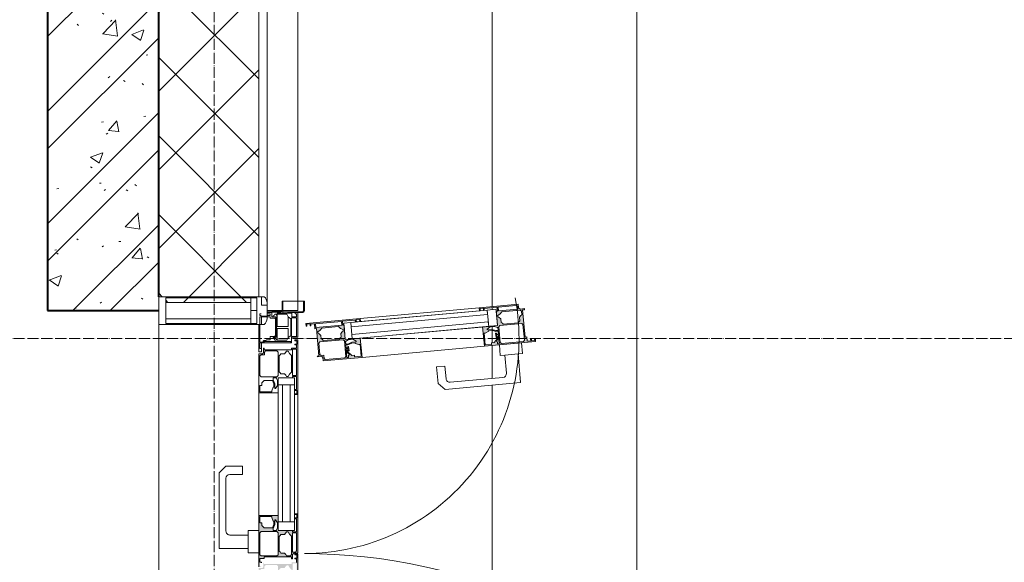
# Model space of a CAD drawing. Header units: millimetres. Extents: x 2030 to 99017, y 1212 to 75656.
# Tile 34 of 72: x 50490 to 52261, y 66297 to 67274. Entities that reach past the tile are written whole.
import ezdxf

# ---------------------------------------------------------------- set-up
doc = ezdxf.new("R2010")
doc.units = ezdxf.units.MM
doc.linetypes.add('ADSK_Линия сетки', pattern=[25, 20, -2.5, 0, -2.5])
doc.linetypes.add('Линия сетки', pattern=[25, 20, -2.5, 0, -2.5])
for name, color, linetype, lineweight in [('Двери', 7, 'Continuous', 18), ('Импосты витража', 7, 'Continuous', 18), ('Оси', 7, 'Continuous', 9), ('Панели витража', 7, 'Continuous', 18), ('Перекрытия', 7, 'Continuous', 18), ('Стены разрез', 7, 'Continuous', 40), ('Стены штриховка', 7, 'Continuous', 40), ('Элементы узлов', 7, 'Continuous', 18)]:
    doc.layers.add(name, color=color, linetype=linetype, lineweight=lineweight)

# ---------------------------------------------------------------- blocks, each defined once
blk = doc.blocks.new('135_SLK_GD_AR_rvt-1-МКСС_КLB01_-7_650__Кабельные конструкции под К3_КСБ')
at = {"layer": 'Стены разрез', "lineweight": 9, "true_color": 0xaaaaaa}
h = blk.add_hatch(dxfattribs=at)
h.set_pattern_fill('FP_1', color=253, style=0, pattern_type=2)
h.set_pattern_definition([(50, (0, 0), (218.62117, -19.1268), [22.86, -251.46]), (355, (0, 0), (-42.29187, 229.2684), [18.288, -201.168]), (100.451, (18.22, -1.6), (176.33107, 210.13963), [19.428, -213.708]), (46.184, (0, 60.96), (325.29495, -50.45164), [34.29, -377.19]), (96.636, (27.1, 56.76), (284.883, 296.91266), [29.142, -320.562]), (351.184, (0, 60.96), (284.8858, 296.9107), [27.432, -301.752]), (21, (30.48, 45.72), (181.93753, -122.71832), [22.86, -251.46]), (326, (30.48, 45.72), (74.16223, 221.0262), [18.288, -201.168]), (71.451, (45.64, 35.5), (256.10035, 98.30526), [19.428, -213.708]), (37.5, (0, 0), (3.70639, 101.465895), [3.353, -195.377, 3.353, -200.863, -201.93]), (37.5, (0, 0), (3.70639, 101.465895), [-402.946, 3.353, -198.577]), (7.5, (0, 0), (80.18358, 120.21653), [3.353, -113.081, 3.353, -190.805, -76.962]), (7.5, (0, 0), (80.18358, 120.21653), [-310.591, 3.353, -73.609]), (327.5, (-67.97, 0), (162.708646, -6.87497), [3.353, -72.847, 3.353, -234.391, -315.468]), (327.5, (-67.97, 0), (162.708646, -6.87497), [-313.944, 3.353, -312.115]), (317.5, (-98.45, 0), (177.75468, 30.51183), [3.353, -95.707, 3.353, -154.534, -224.028]), (317.5, (-98.45, 0), (177.75468, 30.51183), [-256.946, 3.353, -220.675])])
h.paths.add_polyline_path([(96850, 66750), (97050, 66750), (97050, 68000), (96850, 68000)])
h = blk.add_hatch(dxfattribs=at)
h.set_pattern_fill('FP_2', color=253, style=0, pattern_type=2)
h.set_pattern_definition([(45, (0, 0), (-101.02788, 101.02788), []), (45, (67.35, 0), (-101.02788, 101.02788), [])])
h.paths.add_polyline_path([(96850, 66750), (97050, 66750), (97050, 68000), (96850, 68000)])
at = {"layer": 'Стены разрез', "color": 253, "true_color": 0xaaaaaa}
for p, q in [((96850, 68000), (96850, 66750)), ((97050, 66775), (97050, 68000)), ((96850, 66750), (97050, 66750))]:
    blk.add_line(p, q, dxfattribs=at)
blk = doc.blocks.new('A_PAN_DOR_Структурные - EXT_1_Double_100__Витраж 8_3 СКУД-6495146-МКСС_КLB01_-7_650__Кабельные конструкции под К3_КСБ')
at = {"layer": 'Панели витража', "lineweight": 5}
h = blk.add_hatch(color=256, dxfattribs=at)
h.paths.add_polyline_path([(-288.8, -70), (-288.8, -65), (-290.1, -68), (-296.1, -68)])
h.paths.add_polyline_path([(-359, -45), (-358.1, -43.8), (-365.1, -41.2), (-373.3, -41.2), (-371.2, -42.6), (-365.2, -42.6)])
h.paths.add_polyline_path([(-354.2, -35), (-354.2, -43.8), (-359, -45), (-359, -60.4), (-363.2, -64.7), (-368, -64.7), (-368, -67.8), (-379.7, -67.8), (-379.7, -46.5), (-377.8, -46.5), (-371.2, -43.8), (-373.3, -39.8), (-368, -36.1), (-359, -36.1), (-355.4, -38.1)])
h.paths.add_polyline_path([(-288.8, -70), (-297.4, -68), (-303.8, -68), (-303.8, -60.2), (-306.8, -60.2), (-306.8, -11), (-303.2, -11), (-303.2, -9), (-312.1, -8.1), (-313.8, -6.5), (-313.8, 0), (-384.2, 0), (-384.2, -5.5), (-382.9, -1.5), (-352.2, -2), (-352.2, -9), (-354.2, -9), (-354.2, -35), (-381.2, -35), (-381.2, -70), (-312.1, -70)])
h.paths.add_polyline_path([(-308.6, -37.3), (-308.6, -65.8), (-312.1, -67.8), (-350.4, -67.8), (-352.4, -65.8), (-352.4, -37.3), (-350.4, -35.3), (-310.6, -35.3)])
h.paths.add_polyline_path([(-309, -13), (-309, -19.8), (-313.8, -23.8), (-313.8, -30.2), (-317.1, -33.5), (-343.8, -33.5), (-347.1, -30.2), (-347.1, -23.8), (-351.9, -19.8), (-351.9, -16.9), (-347.7, -14.4), (-344.1, -11), (-311, -11)])
h.paths.add_polyline_path([(-350.4, -2), (-352.2, -2), (-384.2, 0)])
h.paths.add_polyline_path([(-315.6, -4), (-315.6, -9), (-350.4, -9), (-350.4, -2), (-317.6, -2)])
h = blk.add_hatch(color=256, dxfattribs=at)
h.paths.add_polyline_path([(-213.8, -5.5), (-213.8, 0), (-245.8, -2), (-215.1, -1.5)])
h.paths.add_polyline_path([(-224.7, -41.2), (-232.9, -41.2), (-239.9, -43.8), (-239, -45), (-232.8, -42.6), (-226.8, -42.6)])
h.paths.add_polyline_path([(-243.8, -35), (-242.6, -38.1), (-239, -36.1), (-230, -36.1), (-224.7, -41.2), (-226.8, -43.8), (-218.3, -46.5), (-218.3, -67.8), (-230, -67.8), (-230, -64.7), (-234.8, -64.7), (-239, -60.4), (-239, -45), (-243.8, -43.8), (-243.8, -38.1)])
h.paths.add_polyline_path([(-296.8, -2), (-296.8, -11), (-293.8, -11), (-293.8, -60.2), (-296.8, -61.5), (-288.8, -61.5), (-286.8, -63.5), (-286.8, -70), (-216.8, -70), (-216.8, -35), (-243.8, -35), (-243.8, -9), (-245.8, -9), (-245.8, -2), (-247.6, -2), (-247.6, -9), (-295, -9), (-295, -2)])
h.paths.add_polyline_path([(-311.8, 0), (-311.8, -5), (-310.5, -1.5), (-296.8, -2)])
h.paths.add_polyline_path([(-213.8, 0), (-311.8, 0), (-295, -2), (-247.6, -2)])
h.paths.add_polyline_path([(-245.6, -65.8), (-247.6, -67.8), (-283, -67.8), (-285, -65.8), (-285, -59.7), (-290, -59.7), (-292, -57.7), (-292, -37.3), (-290, -35.3), (-247.6, -35.3), (-245.6, -38.2)])
h.paths.add_polyline_path([(-246.1, -16.9), (-246.1, -19.8), (-250.9, -23.8), (-250.9, -30.2), (-254.2, -33.5), (-283.5, -33.5), (-286.8, -30.2), (-286.8, -23.8), (-291.6, -19.8), (-291.6, -16.9), (-287.3, -14.4), (-283.8, -11), (-253.9, -11), (-250.3, -14.4)])
at = {"layer": 'Элементы узлов', "lineweight": 5}
h = blk.add_hatch(color=256, dxfattribs=at)
h.paths.add_polyline_path([(-694.2, 428), (-699.2, 427.5), (-696.1, 426.5), (-695.5, 420.5)])
h.paths.add_polyline_path([(-714.3, 360.4), (-714, 356.5), (-716, 349.3), (-715.3, 341.1), (-714.1, 343.4), (-714.6, 349.4), (-712.5, 356.7), (-712.9, 360.5)])
h.paths.add_polyline_path([(-721, 361.6), (-723.2, 363.4), (-726.8, 403.1), (-725, 405.3), (-696.6, 407.9), (-694.4, 406.1), (-690.8, 366.4), (-692.6, 364.2)])
h.paths.add_polyline_path([(-723.1, 359.6), (-714.3, 360.4), (-721, 361.6), (-706.3, 361.1), (-690.5, 362.6), (-690.2, 359.7), (-693.6, 359.4), (-695.3, 357.3), (-699.5, 360.8), (-700.1, 359.5), (-692.8, 353.4), (-692.3, 348.6), (-689.2, 348.8), (-688.2, 337.2), (-709.4, 335.3), (-709.6, 337.2), (-712.8, 343.6), (-716.6, 341), (-720.8, 346), (-721.7, 354.9), (-719.9, 358.7)])
h.paths.add_polyline_path([(-685.8, 335.9), (-694.2, 428), (-695.4, 419.2), (-694.9, 412.9), (-702.6, 412.2), (-702.3, 409.2), (-751.3, 404.7), (-751.7, 408.3), (-753.7, 408.1), (-752.9, 400), (-755.2, 397.3), (-761.7, 396.7), (-755.3, 326.6), (-749.8, 327.1), (-753.9, 328), (-756.2, 358.6), (-749.2, 359.2), (-749, 357.3), (-723.1, 359.6), (-720.7, 332.7)])
h.paths.add_polyline_path([(-701.4, 356.8), (-701.6, 358.3), (-706, 357.9), (-709.5, 356.1)])
h.paths.add_polyline_path([(-725.6, 369.8), (-728.6, 366.3), (-735, 365.7), (-738.5, 360.5), (-741.4, 360.3), (-744.2, 364.3), (-748, 367.5), (-751, 400.5), (-749.2, 402.7), (-742.4, 403.3), (-738, 398.9), (-731.6, 399.5), (-727.9, 395.6), (-727.5, 391.4)])
h.paths.add_polyline_path([(-756.3, 360.4), (-756.2, 358.6), (-755.3, 326.6)])
h.paths.add_polyline_path([(-749.4, 361), (-756.3, 360.4), (-759.3, 393.1), (-757.5, 395.3), (-752.5, 395.6)])
h = blk.add_hatch(color=256, dxfattribs=at)
h.paths.add_polyline_path([(-693.8, 105.3), (-693.1, 97.2), (-689.8, 90.4), (-689.4, 86.5), (-687.9, 86.7), (-688.3, 90.5), (-691.7, 97.4), (-692.2, 103.3)])
h.paths.add_polyline_path([(-698.2, 85.7), (-695.2, 87.2), (-697.6, 90.6), (-698.4, 99.5), (-693.8, 105.3), (-691, 103.4), (-689.1, 112.2), (-667.9, 114.1), (-666.8, 102.5), (-669.9, 102.2), (-669.5, 97.4), (-675.6, 90), (-674.7, 88.9), (-671.3, 93), (-669.2, 91.3), (-665.8, 91.6), (-665.6, 88.7), (-681.4, 87.3), (-689.4, 86.5), (-695.1, 86)])
h.paths.add_polyline_path([(-726.3, 30), (-726.9, 14.8), (-721.9, 15.3), (-725.5, 16.3), (-726.1, 22.3)])
h.paths.add_polyline_path([(-659.5, 46.1), (-665.8, 115.8), (-700.7, 112.6), (-698.2, 85.7), (-724.1, 83.4), (-723.9, 81.4), (-730.9, 80.8), (-730.7, 79), (-723.8, 79.6), (-719.5, 32.4), (-726.4, 31.8), (-726.3, 30), (-717.3, 30.8), (-717.6, 33.8), (-668.6, 38.2), (-667, 35.4), (-667.7, 43.3), (-665.9, 45.5)])
h.paths.add_polyline_path([(-662, 49.7), (-663.8, 47.5), (-669.9, 46.9), (-669.4, 42), (-671.2, 39.8), (-691.6, 37.9), (-693.7, 39.8), (-697.6, 82), (-695.8, 84.2), (-667.4, 86.7), (-665.2, 84.9), (-663.9, 70.2)])
h.paths.add_polyline_path([(-677.2, 90.9), (-677.4, 92.4), (-685.4, 91.7), (-681.7, 90.5)])
h.paths.add_polyline_path([(-696.1, 46.1), (-699.1, 42.5), (-705.5, 41.9), (-709, 36.8), (-711.9, 36.5), (-714.8, 40.5), (-718.5, 43.7), (-721.2, 73.5), (-718.1, 77.3), (-716, 81.8), (-713.1, 82.1), (-708.7, 77.6), (-702.3, 78.2), (-698.8, 75.2), (-698.3, 70.2)])
h.paths.add_polyline_path([(-735.8, 112.4), (-730.9, 80.8), (-734.2, 111.3), (-730.3, 112.9)])
h.paths.add_polyline_path([(-726.4, 31.8), (-730.7, 79), (-735.8, 112.4), (-726.9, 14.8)])
at = {"layer": 'Двери', "color": 253, "lineweight": 5, "true_color": 0xaaaaaa}
for p, q in [((-767, 12), (-749.5, 12)), ((-767, -28), (-767, 12)), ((-767, 10.5), (-749.5, 10.5)), ((-749.5, 10.5), (-748, 9)), ((-748, 9), (-748, -26.5)), ((-746.5, 9), (-746.5, 0)), ((-746.5, 0), (-746.5, -17.4)), ((-746.5, 0), (-702, 0)), ((-702, 0), (-702, -11)), ((-748, -17.4), (-745.5, -17.4)), ((-744.2, -4.3), (-746.5, -4.3)), ((-745.5, -10.5), (-745.5, -26.5)), ((-745.5, -10.5), (-738.8, -10.5)), ((-744.2, -1.9), (-744.2, -4.3)), ((-738.8, -1.9), (-744.2, -1.9)), ((-743.7, -19.5), (-739, -17)), ((-739, -17), (-735.5, -12.5)), ((-739, -17), (-721.6, -17)), ((-738.8, -10.5), (-738.8, -1.9)), ((-703.4, -2), (-737, -2)), ((-737, -2), (-737, -10.8)), ((-737, -10.8), (-703.4, -10.8)), ((-735.5, -12.5), (-704.7, -12.5)), ((-721.6, -36.7), (-721.6, -17)), ((-718, -17), (-701.7, -17)), ((-718, -36.6), (-718, -17)), ((-704.7, -12.5), (-701.7, -17)), ((-703.4, -10.8), (-703.4, -2)), ((-702, -11), (-692, -11)), ((-701.7, -17), (-696.6, -19.4)), ((-694.7, -12.5), (-692, -12.5)), ((-694.7, -60.2), (-694.7, -12.5)), ((-692, -11), (-692, -65)), ((-767, -26.5), (-745.5, -26.5)), ((-752, -28), (-767, -28)), ((-748.8, -27.8), (-752, -26.5)), ((-749, -55), (-749, -31)), ((-748.8, -27.8), (-747.5, -31)), ((-747.5, -46.5), (-747.5, -31)), ((-745.5, -26.5), (-745.5, -36.7)), ((-743.7, -36.7), (-743.7, -19.5)), ((-696.6, -19.4), (-696.6, -36.6)), ((-738.6, -46.5), (-747.5, -46.5)), ((-746.5, -55.5), (-746.5, -46.5)), ((-731.6, -36.7), (-745.5, -36.7)), ((-741, -49.3), (-744, -49.3)), ((-744, -55.5), (-744, -49.3)), ((-743.6, -39.4), (-741.8, -37.5)), ((-743.6, -40.9), (-743.6, -39.4)), ((-741.7, -41.8), (-743.6, -40.9)), ((-741.8, -37.5), (-731.6, -37.5)), ((-740.5, -43.8), (-741.7, -41.8)), ((-741, -55.5), (-741, -49.3)), ((-738.6, -43.8), (-740.5, -43.8)), ((-739, -49.2), (-736.7, -49.2)), ((-739, -68), (-739, -49.2)), ((-736.1, -38.1), (-738.6, -40.6)), ((-738.6, -40.6), (-738.6, -43.8)), ((-738.6, -43.8), (-738.6, -46.5)), ((-735.1, -40), (-736.7, -41.6)), ((-736.7, -49.2), (-736.7, -41.6)), ((-731.6, -38.1), (-736.1, -38.1)), ((-735.1, -40), (-705.2, -40)), ((-731.6, -36.7), (-721.6, -36.7)), ((-731.6, -38.1), (-731.6, -36.7)), ((-704.1, -38.1), (-731.6, -38.1)), ((-696.6, -36.6), (-718, -36.6)), ((-705.2, -40), (-703.5, -41.6)), ((-704.1, -36.6), (-704.1, -38.1)), ((-698.5, -37.5), (-704.1, -37.5)), ((-704.1, -38.1), (-701.6, -40.6)), ((-703.5, -41.6), (-703.5, -49.5)), ((-697.2, -49.5), (-703.5, -49.5)), ((-701.6, -40.6), (-701.6, -43.8)), ((-701.6, -43.8), (-699.7, -43.8)), ((-699.7, -43.8), (-698.6, -41.8)), ((-698.6, -41.8), (-696.6, -40.9)), ((-696.6, -39.4), (-698.5, -37.5)), ((-697.2, -49.5), (-697.2, -56)), ((-696.6, -40.9), (-696.6, -39.4)), ((-744, -65.5), (-744, -68)), ((-744, -68), (-741, -68)), ((-741, -65.5), (-741, -68)), ((-693.5, -68), (-739, -68)), ((-676, -70), (-725, -70)), ((-697.2, -56), (-696.4, -56.8)), ((-696.4, -56.8), (-696.4, -60.7)), ((-696.4, -60.7), (-695.2, -61.9)), ((-695.2, -61.9), (-693.5, -61.9)), ((-694.7, -60.2), (-692, -60.2)), ((-693.5, -61.9), (-693.5, -68)), ((-692, -65), (-692, -68)), ((-692, -65), (-676, -65)), ((-692, -68), (-682, -68)), ((-682, -68), (-682, -65)), ((-676, -65), (-676, -70))]:
    blk.add_line(p, q, dxfattribs=at)
at = {"layer": 'Двери', "color": 254, "lineweight": 5, "true_color": 0xd4d4d4}
for centre, radius, start, end in [((699, 12), 1011.8, 82.5606, 180), ((-699, 12), 386.2, 360, 101.0759)]:
    blk.add_arc(centre, radius, start, end, dxfattribs=at)
at = {"layer": 'Двери', "color": 253, "lineweight": 5, "true_color": 0xaaaaaa}
for centre, start in [((-749.5, 9), 0), ((-752, -31), 360)]:
    blk.add_arc(centre, 3, start, 90, dxfattribs=at)
at = {"layer": 'Элементы узлов', "color": 253, "lineweight": 5, "true_color": 0xaaaaaa}
for p, q in [((-694.2, 428), (-699.2, 427.5)), ((-699.2, 427.5), (-699.1, 426.2)), ((-699.1, 426.2), (-696.1, 426.5)), ((-696.1, 426.5), (-695.5, 420.5)), ((-685.8, 335.9), (-694.2, 428)), ((-751.7, 408.3), (-753.7, 408.1)), ((-753.7, 408.1), (-752.9, 400)), ((-751.3, 404.7), (-751.7, 408.3)), ((-702.3, 409.2), (-751.3, 404.7)), ((-725, 405.3), (-696.6, 407.9)), ((-694.9, 412.9), (-702.6, 412.2)), ((-702.6, 412.2), (-702.3, 409.2)), ((-695.5, 420.5), (-698.5, 420.3)), ((-698.5, 420.3), (-698.4, 419)), ((-698.4, 419), (-695.4, 419.2)), ((-696.6, 407.9), (-694.4, 406.1)), ((-695.4, 419.2), (-694.9, 412.9)), ((-755.2, 397.3), (-761.7, 396.7)), ((-761.7, 396.7), (-755.3, 326.6)), ((-759.3, 393.1), (-757.5, 395.3)), ((-756.3, 360.4), (-759.3, 393.1)), ((-757.5, 395.3), (-752.5, 395.8)), ((-752.9, 400), (-755.2, 397.3)), ((-752.5, 395.8), (-749.4, 361)), ((-751, 400.5), (-749.2, 402.7)), ((-748, 367.5), (-751, 400.5)), ((-749.2, 402.7), (-742.4, 403.3)), ((-742.4, 403.3), (-741, 401.4)), ((-741, 401.4), (-738, 398.9)), ((-738, 398.9), (-731.6, 399.5)), ((-731.6, 399.5), (-730, 397.7)), ((-730, 397.7), (-728, 396.5)), ((-728, 396.5), (-725.6, 369.8)), ((-726.8, 403.1), (-725, 405.3)), ((-723.2, 363.4), (-726.8, 403.1)), ((-694.4, 406.1), (-690.8, 366.4)), ((-673, 404.3), (-691.9, 402.6)), ((-691.9, 402.6), (-688.3, 362.8)), ((-672.3, 396.4), (-673, 404.3)), ((-620.5, 401.1), (-672.3, 396.4)), ((-670.1, 372.5), (-672.3, 396.4)), ((-608.2, 265.6), (-620.5, 401.1)), ((-670.1, 372.5), (-637.2, 375.5)), ((-669.4, 364.5), (-670.1, 372.5)), ((-749.4, 361), (-756.3, 360.4)), ((-756.2, 358.6), (-749.2, 359.2)), ((-754.1, 335.3), (-756.2, 358.6)), ((-723.1, 359.6), (-752.5, 356.9)), ((-752.5, 356.9), (-751.1, 341)), ((-749.2, 359.2), (-749, 357.3)), ((-749, 357.3), (-723.1, 359.6)), ((-744.2, 364.3), (-748, 367.5)), ((-741.4, 360.3), (-744.2, 364.3)), ((-738.5, 360.5), (-741.4, 360.3)), ((-737.5, 362.6), (-738.5, 360.5)), ((-735, 365.7), (-737.5, 362.6)), ((-728.6, 366.3), (-735, 365.7)), ((-727.4, 368.3), (-728.6, 366.3)), ((-725.6, 369.8), (-727.4, 368.3)), ((-721, 361.6), (-723.2, 363.4)), ((-723.1, 359.6), (-720.7, 332.7)), ((-721.7, 343.7), (-723.1, 359.6)), ((-721.7, 354.9), (-719.9, 358.7)), ((-720.8, 346), (-721.7, 354.9)), ((-692.6, 364.2), (-721, 361.6)), ((-720, 359.9), (-714.3, 360.4)), ((-719.9, 358.7), (-720, 359.9)), ((-714, 356.5), (-716, 349.3)), ((-714.6, 349.4), (-712.5, 356.7)), ((-714.3, 360.4), (-714, 356.5)), ((-712.9, 360.5), (-707.9, 361)), ((-712.5, 356.7), (-712.9, 360.5)), ((-707.6, 357.7), (-709.6, 357.6)), ((-709.6, 357.6), (-709.5, 356.1)), ((-709.5, 356.1), (-701.4, 356.8)), ((-707.9, 361), (-707.6, 357.7)), ((-706.3, 361.1), (-690.5, 362.6)), ((-706, 357.9), (-706.3, 361.1)), ((-701.6, 358.3), (-706, 357.9)), ((-699.5, 360.8), (-703.6, 360.4)), ((-703.6, 360.4), (-703.5, 359.2)), ((-703.5, 359.2), (-700.1, 359.5)), ((-701.4, 356.8), (-701.6, 358.3)), ((-700.1, 359.5), (-692.8, 353.4)), ((-695.3, 357.3), (-699.5, 360.8)), ((-693.6, 359.4), (-695.3, 357.3)), ((-690.2, 359.7), (-693.6, 359.4)), ((-690.8, 366.4), (-692.6, 364.2)), ((-690.5, 362.6), (-690.2, 359.7)), ((-688.3, 362.8), (-669.4, 364.5)), ((-629.6, 369.1), (-621, 274.5)), ((-751.1, 341), (-721.7, 343.7)), ((-743.1, 341.7), (-751.1, 341)), ((-749.8, 327.1), (-751.1, 341)), ((-751.1, 341), (-728.7, 95.5)), ((-720.8, 96.2), (-743.1, 341.7)), ((-721.7, 343.7), (-729.7, 342.9)), ((-729.7, 342.9), (-707.3, 97.5)), ((-699.3, 98.2), (-721.7, 343.7)), ((-716.6, 341), (-720.8, 346)), ((-715.3, 341.1), (-716.6, 341)), ((-716, 349.3), (-715.3, 341.1)), ((-714.1, 343.4), (-714.6, 349.4)), ((-712.8, 343.6), (-714.1, 343.4)), ((-709.6, 337.2), (-712.8, 343.6)), ((-709.4, 335.3), (-709.6, 337.2)), ((-688.2, 337.2), (-709.4, 335.3)), ((-692.8, 353.4), (-692.3, 348.6)), ((-692.3, 348.6), (-689.2, 348.8)), ((-689.2, 348.8), (-688.2, 337.2)), ((-755.3, 326.6), (-749.8, 327.1)), ((-755.3, 326.6), (-735.8, 112.4)), ((-754.4, 334), (-750.5, 334.3)), ((-753.9, 328), (-754.4, 334)), ((-750.6, 335.7), (-754.1, 335.3)), ((-749.9, 328.4), (-753.9, 328)), ((-750.5, 334.3), (-750.6, 335.7)), ((-749.8, 327.1), (-749.9, 328.4)), ((-730.3, 112.9), (-749.8, 327.1)), ((-720.7, 332.7), (-685.8, 335.9)), ((-720.7, 332.7), (-700.7, 112.6)), ((-665.8, 115.8), (-685.8, 335.9)), ((-627.3, 266.9), (-650.2, 264.8)), ((-650.2, 264.8), (-648.9, 249.9)), ((-648.9, 249.9), (-619, 252.6)), ((-619, 252.6), (-608.2, 265.6)), ((-730.3, 112.9), (-735.8, 112.4)), ((-735.8, 112.4), (-726.9, 14.8)), ((-734.2, 111.3), (-730.2, 111.6)), ((-733.6, 105.3), (-734.2, 111.3)), ((-730.2, 111.6), (-730.3, 112.9)), ((-728.7, 95.5), (-730.2, 111.6)), ((-665.8, 115.8), (-700.7, 112.6)), ((-700.7, 112.6), (-698.2, 85.7)), ((-691, 103.4), (-688.9, 110.2)), ((-689.1, 112.2), (-667.9, 114.1)), ((-688.9, 110.2), (-689.1, 112.2)), ((-667.9, 114.1), (-666.8, 102.5)), ((-659.5, 46.1), (-665.8, 115.8)), ((-729.7, 105.7), (-733.6, 105.3)), ((-733, 104), (-729.5, 104.3)), ((-730.9, 80.8), (-733, 104)), ((-729.5, 104.3), (-729.7, 105.7)), ((-699.3, 98.2), (-728.7, 95.5)), ((-728.7, 95.5), (-720.8, 96.2)), ((-728.7, 95.5), (-727.6, 83.1)), ((-707.3, 97.5), (-699.3, 98.2)), ((-698.2, 85.7), (-699.3, 98.2)), ((-698.4, 99.5), (-695.1, 105.2)), ((-697.6, 90.6), (-698.4, 99.5)), ((-695.2, 87.2), (-697.6, 90.6)), ((-695.1, 105.2), (-693.8, 105.3)), ((-693.8, 105.3), (-693.1, 97.2)), ((-693.1, 97.2), (-689.8, 90.4)), ((-692.2, 103.3), (-691, 103.4)), ((-691.7, 97.4), (-692.2, 103.3)), ((-688.3, 90.5), (-691.7, 97.4)), ((-689.8, 90.4), (-689.4, 86.5)), ((-687.9, 86.7), (-688.3, 90.5)), ((-677.4, 92.4), (-685.4, 91.7)), ((-685.4, 91.7), (-685.3, 90.2)), ((-685.3, 90.2), (-683.3, 90.4)), ((-683.3, 90.4), (-683, 87.1)), ((-681.7, 90.5), (-677.2, 90.9)), ((-681.4, 87.3), (-681.7, 90.5)), ((-665.6, 88.7), (-681.4, 87.3)), ((-675.6, 90), (-679, 89.7)), ((-679, 89.7), (-678.9, 88.5)), ((-678.9, 88.5), (-674.7, 88.9)), ((-677.2, 90.9), (-677.4, 92.4)), ((-669.5, 97.4), (-675.6, 90)), ((-674.7, 88.9), (-671.3, 93)), ((-671.3, 93), (-669.2, 91.3)), ((-666.8, 102.5), (-669.9, 102.2)), ((-669.9, 102.2), (-669.5, 97.4)), ((-669.2, 91.3), (-665.8, 91.6)), ((-665.8, 91.6), (-665.6, 88.7)), ((-723.9, 81.4), (-730.9, 80.8)), ((-730.7, 79), (-723.8, 79.6)), ((-726.4, 31.8), (-730.7, 79)), ((-727.6, 83.1), (-698.2, 85.7)), ((-698.2, 85.7), (-724.1, 83.4)), ((-724.1, 83.4), (-723.9, 81.4)), ((-723.8, 79.6), (-719.5, 32.4)), ((-721.2, 73.5), (-718.1, 77.3)), ((-718.5, 43.7), (-721.2, 73.5)), ((-718.1, 77.3), (-716, 81.8)), ((-716, 81.8), (-713.1, 82.1)), ((-713.1, 82.1), (-711.8, 80.2)), ((-711.8, 80.2), (-708.7, 77.6)), ((-708.7, 77.6), (-702.3, 78.2)), ((-702.3, 78.2), (-700.8, 76.4)), ((-700.8, 76.4), (-698.8, 75.2)), ((-698.8, 75.2), (-696.1, 46.1)), ((-697.6, 82), (-695.8, 84.2)), ((-693.7, 39.8), (-697.6, 82)), ((-695.8, 84.2), (-667.4, 86.7)), ((-695.1, 86), (-695.2, 87.2)), ((-689.4, 86.5), (-695.1, 86)), ((-683, 87.1), (-687.9, 86.7)), ((-667.4, 86.7), (-665.2, 84.9)), ((-665.2, 84.9), (-662, 49.7)), ((-714.8, 40.5), (-718.5, 43.7)), ((-717.6, 33.8), (-668.6, 38.2)), ((-711.9, 36.5), (-714.8, 40.5)), ((-709, 36.8), (-711.9, 36.5)), ((-708, 38.9), (-709, 36.8)), ((-705.5, 41.9), (-708, 38.9)), ((-699.1, 42.5), (-705.5, 41.9)), ((-697.9, 44.5), (-699.1, 42.5)), ((-696.1, 46.1), (-697.9, 44.5)), ((-691.6, 37.9), (-693.7, 39.8)), ((-671.2, 39.8), (-691.6, 37.9)), ((-669.4, 42), (-671.2, 39.8)), ((-663.8, 47.5), (-669.9, 46.9)), ((-669.9, 46.9), (-669.4, 42)), ((-668.6, 38.2), (-668.3, 35.2)), ((-667.7, 43.3), (-665.9, 45.5)), ((-667, 35.4), (-667.7, 43.3)), ((-665.9, 45.5), (-659.5, 46.1)), ((-662, 49.7), (-663.8, 47.5)), ((-719.5, 32.4), (-726.4, 31.8)), ((-726.3, 30), (-717.3, 30.8)), ((-725.7, 23.6), (-726.3, 30)), ((-726.1, 22.3), (-722.6, 22.6)), ((-725.5, 16.3), (-726.1, 22.3)), ((-722.7, 23.9), (-725.7, 23.6)), ((-722.6, 22.6), (-722.7, 23.9)), ((-717.3, 30.8), (-717.6, 33.8)), ((-668.3, 35.2), (-667, 35.4)), ((-726.9, 14.8), (-721.9, 15.3)), ((-722, 16.6), (-725.5, 16.3)), ((-721.9, 15.3), (-722, 16.6))]:
    blk.add_line(p, q, dxfattribs=at)
at = {"layer": 'Элементы узлов', "lineweight": 5}
for p, q in [((-599.2, 0), (-697.2, 0)), ((-697.2, 0), (-697.2, -5)), ((-384.2, 0), (-599.2, 0)), ((-599.2, -5.5), (-599.2, 0)), ((-313.8, 0), (-384.2, 0)), ((-384.2, 0), (-384.2, -5.5)), ((-313.8, -6.5), (-313.8, 0)), ((-213.8, 0), (-311.8, 0)), ((-311.8, 0), (-311.8, -5)), ((-697.2, -5), (-695.9, -5)), ((-695.9, -5), (-695.9, -1.5)), ((-695.9, -1.5), (-689.9, -1.5)), ((-689.9, -1.5), (-689.9, -5)), ((-689.9, -5), (-688.6, -5)), ((-688.6, -5), (-688.6, -2)), ((-688.6, -2), (-682.2, -2)), ((-682.2, -2), (-682.2, -11)), ((-682.2, -11), (-679.2, -11)), ((-680.4, -9), (-680.4, -2)), ((-680.4, -2), (-633, -2)), ((-633, -9), (-680.4, -9)), ((-679.2, -11), (-679.2, -60.2)), ((-677, -16.9), (-672.8, -14.4)), ((-677, -19.8), (-677, -16.9)), ((-672.8, -14.4), (-669.2, -11)), ((-669.2, -11), (-639.3, -11)), ((-639.3, -11), (-635.8, -14.4)), ((-635.8, -14.4), (-631.5, -16.9)), ((-633, -2), (-633, -9)), ((-631.5, -16.9), (-631.5, -19.8)), ((-631.2, -9), (-631.2, -2)), ((-631.2, -2), (-607.9, -2)), ((-629.2, -9), (-631.2, -9)), ((-629.2, -5.5), (-629.2, -35)), ((-616.7, -5.5), (-629.2, -5.5)), ((-629.2, -35), (-629.2, -9)), ((-616.7, -5.5), (-616.7, -13.5)), ((-370.2, -5.5), (-616.7, -5.5)), ((-616.7, -5.5), (-600.5, -5.5)), ((-616.7, -35), (-616.7, -5.5)), ((-616.7, -13.5), (-370.2, -13.5)), ((-607.9, -2), (-607.9, -5.5)), ((-607.9, -5.5), (-606.5, -5.5)), ((-606.5, -5.5), (-606.5, -1.5)), ((-606.5, -1.5), (-600.5, -1.5)), ((-600.5, -1.5), (-600.5, -5.5)), ((-600.5, -5.5), (-599.2, -5.5)), ((-599.2, -5.5), (-384.2, -5.5)), ((-384.2, -5.5), (-370.2, -5.5)), ((-384.2, -5.5), (-382.9, -5.5)), ((-382.9, -5.5), (-382.9, -1.5)), ((-382.9, -1.5), (-376.9, -1.5)), ((-376.9, -1.5), (-376.9, -5.5)), ((-376.9, -5.5), (-375.6, -5.5)), ((-375.6, -5.5), (-375.6, -2)), ((-375.6, -2), (-352.2, -2)), ((-354.2, -5.5), (-370.2, -5.5)), ((-370.2, -5.5), (-370.2, -35)), ((-370.2, -13.5), (-370.2, -5.5)), ((-354.2, -35), (-354.2, -5.5)), ((-352.2, -9), (-354.2, -9)), ((-354.2, -9), (-354.2, -35)), ((-352.2, -2), (-352.2, -9)), ((-351.9, -16.9), (-347.7, -14.4)), ((-351.9, -19.8), (-351.9, -16.9)), ((-350.4, -9), (-350.4, -2)), ((-350.4, -2), (-317.6, -2)), ((-315.6, -9), (-350.4, -9)), ((-347.7, -14.4), (-344.1, -11)), ((-344.1, -11), (-311, -11)), ((-317.6, -2), (-315.6, -4)), ((-315.6, -4), (-315.6, -9)), ((-311.3, -9), (-313.8, -6.5)), ((-311.8, -5), (-310.5, -5)), ((-303.2, -9), (-311.3, -9)), ((-311, -11), (-309, -13)), ((-310.5, -5), (-310.5, -1.5)), ((-310.5, -1.5), (-304.5, -1.5)), ((-309, -13), (-309, -19.8)), ((-306.8, -60.2), (-306.8, -11)), ((-306.8, -11), (-303.2, -11)), ((-304.5, -1.5), (-304.5, -5)), ((-304.5, -5), (-303.2, -5)), ((-303.2, -5), (-303.2, -2)), ((-303.2, -2), (-296.8, -2)), ((-303.2, -11), (-303.2, -9)), ((-677.4, -37.3), (-675.4, -35.3)), ((-675, -21), (-677, -19.8)), ((-675.4, -35.3), (-633, -35.3)), ((-672.2, -23.8), (-675, -21)), ((-672.2, -30.2), (-672.2, -23.8)), ((-670.3, -31.6), (-672.2, -30.2)), ((-668.9, -33.5), (-670.3, -31.6)), ((-639.6, -33.5), (-668.9, -33.5)), ((-638.3, -31.6), (-639.6, -33.5)), ((-636.4, -30.2), (-638.3, -31.6)), ((-633.6, -21), (-636.4, -23.8)), ((-636.4, -23.8), (-636.4, -30.2)), ((-631.5, -19.8), (-633.6, -21)), ((-633, -35.3), (-631, -37.3)), ((-629.2, -35), (-616.7, -35)), ((-602.2, -35), (-629.2, -35)), ((-616.7, -27), (-616.7, -35)), ((-370.2, -27), (-616.7, -27)), ((-616.7, -35), (-370.2, -35)), ((-381.2, -35), (-602.2, -35)), ((-602.2, -70), (-602.2, -35)), ((-354.2, -35), (-381.2, -35)), ((-381.2, -35), (-381.2, -70)), ((-370.2, -35), (-370.2, -27)), ((-370.2, -35), (-354.2, -35)), ((-352.4, -37.3), (-350.4, -35.3)), ((-349.9, -21), (-351.9, -19.8)), ((-350.4, -35.3), (-310.6, -35.3)), ((-347.1, -23.8), (-349.9, -21)), ((-347.1, -30.2), (-347.1, -23.8)), ((-345.2, -31.6), (-347.1, -30.2)), ((-343.8, -33.5), (-345.2, -31.6)), ((-317.1, -33.5), (-343.8, -33.5)), ((-315.7, -31.6), (-317.1, -33.5)), ((-313.8, -30.2), (-315.7, -31.6)), ((-311, -21), (-313.8, -23.8)), ((-313.8, -23.8), (-313.8, -30.2)), ((-309, -19.8), (-311, -21)), ((-310.6, -35.3), (-308.6, -37.3)), ((-677.4, -57.7), (-677.4, -37.3)), ((-631, -37.3), (-631, -65.8)), ((-629.2, -43.8), (-629.2, -38.1)), ((-629.2, -38.1), (-628.1, -38.1)), ((-625.3, -43.8), (-629.2, -43.8)), ((-628.1, -38.1), (-624.4, -36.1)), ((-618.3, -41.2), (-625.3, -43.8)), ((-624.5, -45), (-618.3, -42.6)), ((-624.5, -60.4), (-624.5, -45)), ((-624.4, -36.1), (-615.5, -36.1)), ((-610.1, -41.2), (-618.3, -41.2)), ((-618.3, -42.6), (-612.3, -42.6)), ((-615.5, -36.1), (-610.1, -39.8)), ((-612.3, -42.6), (-612.3, -43.8)), ((-612.3, -43.8), (-605.7, -46.5)), ((-610.1, -39.8), (-610.1, -41.2)), ((-605.7, -46.5), (-603.7, -46.5)), ((-603.7, -46.5), (-603.7, -67.8)), ((-379.7, -67.8), (-379.7, -46.5)), ((-379.7, -46.5), (-377.8, -46.5)), ((-377.8, -46.5), (-371.2, -43.8)), ((-373.3, -39.8), (-368, -36.1)), ((-373.3, -41.2), (-373.3, -39.8)), ((-365.1, -41.2), (-373.3, -41.2)), ((-371.2, -43.8), (-371.2, -42.6)), ((-371.2, -42.6), (-365.2, -42.6)), ((-368, -36.1), (-359, -36.1)), ((-365.2, -42.6), (-359, -45)), ((-358.1, -43.8), (-365.1, -41.2)), ((-359, -36.1), (-355.4, -38.1)), ((-359, -45), (-359, -60.4)), ((-354.2, -43.8), (-358.1, -43.8)), ((-355.4, -38.1), (-354.2, -38.1)), ((-354.2, -38.1), (-354.2, -43.8)), ((-352.4, -65.8), (-352.4, -37.3)), ((-308.6, -37.3), (-308.6, -65.8)), ((-679.2, -60.2), (-682.2, -60.2)), ((-682.2, -60.2), (-682.2, -61.5)), ((-682.2, -61.5), (-674.2, -61.5)), ((-675.4, -59.7), (-677.4, -57.7)), ((-670.4, -59.7), (-675.4, -59.7)), ((-674.2, -61.5), (-672.2, -63.5)), ((-672.2, -63.5), (-672.2, -70)), ((-672.2, -70), (-602.2, -70)), ((-670.4, -65.8), (-670.4, -59.7)), ((-668.4, -67.8), (-670.4, -65.8)), ((-633, -67.8), (-668.4, -67.8)), ((-631, -65.8), (-633, -67.8)), ((-620.3, -64.7), (-624.5, -60.4)), ((-615.4, -64.7), (-620.3, -64.7)), ((-615.4, -67.8), (-615.4, -64.7)), ((-603.7, -67.8), (-615.4, -67.8)), ((-602.2, -70), (-381.2, -70)), ((-381.2, -70), (-288.8, -70)), ((-368, -67.8), (-379.7, -67.8)), ((-363.2, -64.7), (-368, -64.7)), ((-368, -64.7), (-368, -67.8)), ((-359, -60.4), (-363.2, -64.7)), ((-314.2, -70), (-354.2, -70)), ((-354.2, -70), (-354.2, -89)), ((-350.4, -67.8), (-352.4, -65.8)), ((-310.6, -67.8), (-350.4, -67.8)), ((-314.2, -89), (-314.2, -70)), ((-308.6, -65.8), (-310.6, -67.8)), ((-303.8, -60.2), (-306.8, -60.2)), ((-303.8, -68), (-303.8, -60.2)), ((-297.4, -68), (-303.8, -68)), ((-296.1, -65), (-297.4, -65)), ((-297.4, -65), (-297.4, -68)), ((-455.2, -99), (-470.2, -99)), ((-470.2, -99), (-470.2, -129)), ((-455.2, -122), (-455.2, -99)), ((-354.2, -89), (-346.2, -89)), ((-346.2, -89), (-322.2, -89)), ((-346.2, -89), (-346.2, -122)), ((-322.2, -141), (-322.2, -89)), ((-322.2, -89), (-314.2, -89)), ((-470.2, -129), (-458.2, -141)), ((-458.2, -141), (-322.2, -141)), ((-353.2, -129), (-448.2, -129))]:
    blk.add_line(p, q, dxfattribs=at)
at = {"layer": 'Элементы узлов', "color": 253, "lineweight": 5, "true_color": 0xaaaaaa}
for centre, start, end in [((-636.6, 368.5), 5.2, 95.2), ((-628, 273.9), 275.2, 5.2)]:
    blk.add_arc(centre, 7, start, end, dxfattribs=at)
at = {"layer": 'Элементы узлов', "lineweight": 5}
for centre, start, end in [((-448.2, -122), 180, 270), ((-353.2, -122), 270, 360)]:
    blk.add_arc(centre, 7, start, end, dxfattribs=at)
blk = doc.blocks.new('Rectangular Mullion - 50Wx250H-3927046-МКСС_КLB01_-7_650__Кабельные конструкции под К3_КСБ')
at = {"layer": 'Элементы узлов', "color": 253, "lineweight": 5, "true_color": 0xaaaaaa}
for p, q in [((0, 250), (-25, 250)), ((-25, 250), (-25, 237.3)), ((-25, 65.2), (-25, 250)), ((-25, 250), (0, 250)), ((25, 250), (0, 250)), ((25, 250), (0, 250)), ((25, 237.3), (25, 250)), ((25, 65.2), (25, 250)), ((-23, 237.3), (0, 237.3)), ((-23, 237.3), (0, 237.3)), ((-23, 237.3), (-23, 73.6)), ((0, 237.3), (-14.9, 237.3)), ((-14.9, 237.3), (-14.9, 84)), ((-14.9, 84), (-14.9, 237.3)), ((14.9, 237.3), (0, 237.3)), ((0, 237.3), (23, 237.3)), ((23, 237.3), (0, 237.3)), ((14.9, 84), (14.9, 237.3)), ((14.9, 84), (14.9, 237.3)), ((23, 237.3), (23, 73.6)), ((-25, 73.6), (-25, 65.2)), ((0, 84), (-23, 84)), ((-23, 84), (-23, 73.6)), ((0, 84), (-23, 84)), ((-23, 73.6), (0, 73.6)), ((0, 73.6), (-23, 73.6)), ((-0.5, 73.6), (-23, 73.6)), ((-14.9, 84), (0, 84)), ((0, 84), (14.9, 84)), ((23, 84), (0, 84)), ((0, 84), (0, 73.6)), ((0, 84), (23, 84)), ((0, 73.6), (0, 84)), ((0, 73.6), (23, 73.6)), ((23, 73.6), (0, 73.6)), ((0.5, 73.6), (23, 73.6)), ((23, 73.6), (23, 84)), ((25, 65.2), (25, 73.6)), ((-25, 65.2), (-25, 60.2)), ((-10, 65.2), (-25, 65.2)), ((-25, 65.2), (-25, 60.2)), ((-25, 65.2), (-10, 65.2)), ((-10, 65.2), (-25, 65.2)), ((-10, 55), (-14, 55)), ((-14, 55), (-10, 55)), ((-10, 55), (-10, 65.2)), ((-10, 65.2), (-10, 55)), ((-10, 55), (-10, 65.2)), ((-10, 55), (0, 55)), ((0, 55), (-10, 55)), ((0, 55), (10, 55)), ((0, 55), (10, 55)), ((10, 65.2), (10, 55)), ((25, 65.2), (10, 65.2)), ((10, 55), (10, 65.2)), ((10, 65.2), (25, 65.2)), ((10, 65.2), (25, 65.2)), ((10, 55), (10, 65.2)), ((10, 55), (14, 55)), ((10, 55), (14, 55)), ((25, 65.2), (25, 60.2)), ((25, 60.2), (25, 65.2))]:
    blk.add_line(p, q, dxfattribs=at)
for centre, start, end in [((-14, 69.1), 218.9723, 270), ((-14, 69.1), 218.9723, 270), ((-14, 69.1), 218.9723, 270), ((14, 69.1), 270, 321.0277), ((14, 69.1), 270, 321.0277), ((14, 69.1), 270, 321.0277)]:
    blk.add_arc(centre, 14.1, start, end, dxfattribs=at)
blk = doc.blocks.new('Rectangular Mullion - R_InvisibleFrame_50Wx250H-6493942-МКСС_КLB01_-7_650__Кабельные конструкции под К3_КСБ')
at = {"layer": 'Импосты витража', "color": 253, "lineweight": 5, "true_color": 0xaaaaaa}
for p, q in [((-25, 73.6), (-25, 237.3)), ((25, 237.3), (25, 73.6))]:
    blk.add_line(p, q, dxfattribs=at)
blk = doc.blocks.new('135_SLK_K3_AR_FCD_rvt-1-МКСС_КLB01_-7_650__Кабельные конструкции под К3_КСБ')
at = {"layer": 'Стены разрез', "lineweight": 5, "true_color": 0xaaaaaa}
h = blk.add_hatch(dxfattribs=at)
h.set_pattern_fill('FP_10', color=253, style=0, pattern_type=2)
h.set_pattern_definition([(45, (0, 0), (-70.71068, 70.71068), []), (135, (0, 0), (-70.71068, -70.71068), [])])
h.paths.add_polyline_path([(97153.4, 66764.9), (97216, 66764.9), (97216, 66773), (97226.4, 66773), (97226.4, 66775), (97230, 66775), (97230, 68200), (97226.4, 68200), (97226.4, 68202), (97216, 68202), (97216, 68210.1), (97062.7, 68210.1), (97062.7, 68200), (97050, 68200), (97050, 66775), (97062.7, 66775), (97062.7, 66764.9), (97114.1, 66764.9)])
at = {"layer": 'Перекрытия', "color": 253, "lineweight": 5, "true_color": 0xaaaaaa}
for p, q in [((97650, 66757.4), (97650, 68248.3)), ((97910, 65289.2), (97910, 68248.3)), ((97650, 66751.9), (97650, 66755.6)), ((97050, 65275), (97050, 66725)), ((97650, 66715.8), (97650, 66721.2)), ((97650, 66692.5), (97650, 66714.6)), ((97650, 66627.9), (97650, 66687.1)), ((97650, 65312.9), (97650, 66615.8))]:
    blk.add_line(p, q, dxfattribs=at)
at = {"layer": 'Стены разрез', "color": 253, "lineweight": 9, "true_color": 0xaaaaaa}
for p, q in [((97300, 66750), (97300, 68225)), ((97050, 68200), (97050, 66775)), ((97245, 66750), (97300, 66750))]:
    blk.add_line(p, q, dxfattribs=at)
at = {"layer": 'Стены штриховка', "color": 253, "lineweight": 9, "true_color": 0xaaaaaa}
for p, q in [((97245, 66764), (97245, 68211)), ((97230, 66775), (97230, 68200))]:
    blk.add_line(p, q, dxfattribs=at)
at = {"layer": 'Импосты витража', "color": 253, "lineweight": 5, "true_color": 0xaaaaaa, "extrusion": (0, 0, -1), "rotation": 270.0000000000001}
for name in ['Rectangular Mullion - 50Wx250H-3927046-МКСС_КLB01_-7_650__Кабельные конструкции под К3_КСБ', 'Rectangular Mullion - R_InvisibleFrame_50Wx250H-6493942-МКСС_КLB01_-7_650__Кабельные конструкции под К3_КСБ']:
    blk.add_blockref(name, (-97300, 66750), dxfattribs=at)
at = {"layer": 'Панели витража', "color": 253, "lineweight": 5, "true_color": 0xaaaaaa, "rotation": 269.9999999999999}
blk.add_blockref('A_PAN_DOR_Структурные - EXT_1_Double_100__Витраж 8_3 СКУД-6495146-МКСС_КLB01_-7_650__Кабельные конструкции под К3_КСБ', (97300, 66000), dxfattribs=at)

msp = doc.modelspace()

# ---------------------------------------------------------------- linework, layer by layer
at = {"layer": 'Оси', "linetype": 'Линия сетки'}
msp.add_line((50839.887, 35091.079), (50839.887, 75655.514), dxfattribs=at)
at = {"layer": 'Оси', "linetype": 'ADSK_Линия сетки'}
msp.add_line((61969.258, 66700), (29089.664, 66700), dxfattribs=at)

# ---------------------------------------------------------------- block references
at = {"lineweight": 5}
for name in ['135_SLK_GD_AR_rvt-1-МКСС_КLB01_-7_650__Кабельные конструкции под К3_КСБ', '135_SLK_K3_AR_FCD_rvt-1-МКСС_КLB01_-7_650__Кабельные конструкции под К3_КСБ']:
    msp.add_blockref(name, (-46310.113, 0), dxfattribs=at)

doc.saveas('drawing.dxf')
